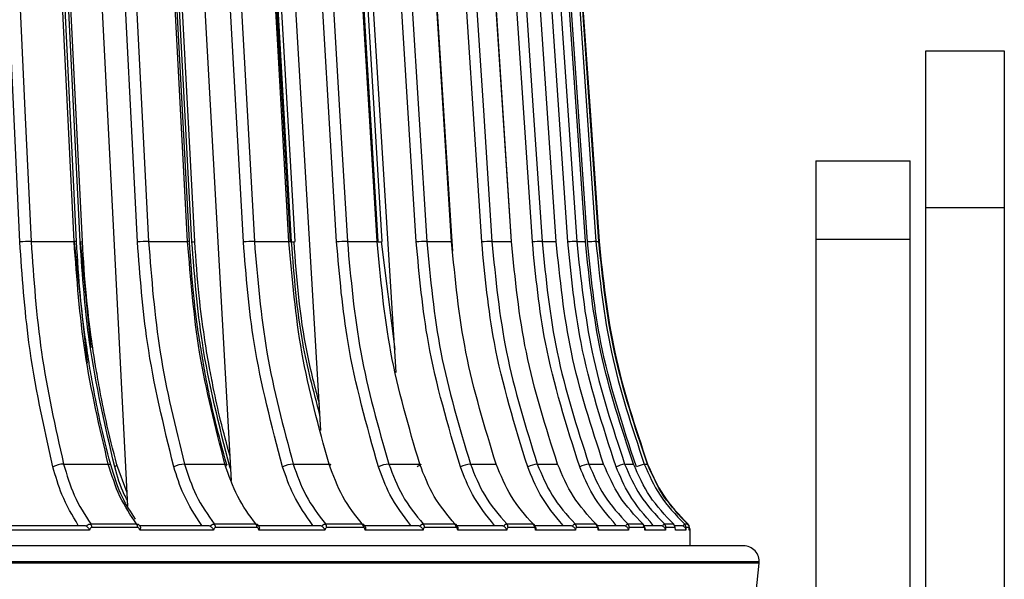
# Model space of a CAD drawing. Header units: millimetres. Extents: x -266 to 52, y -697 to -250.
# Tile 25 of 27: x -11 to 52, y -443 to -407. Entities that reach past the tile are written whole.
import ezdxf

# ---------------------------------------------------------------- set-up
doc = ezdxf.new("R2010")
doc.units = ezdxf.units.MM

msp = doc.modelspace()

# ---------------------------------------------------------------- linework, layer by layer
at = {"color": 7, "linetype": 'Continuous', "lineweight": 25}
for p, q in [((12.908, -383.222), (15.265, -421.075)), ((-3.774, -437.917), (-6.518, -384.334)), ((2.826, -436.289), (-0.053, -384.334)), ((8.521, -433.104), (5.639, -384.334)), ((13.311, -429.408), (10.505, -384.334)), ((47.029, -408.947), (52.029, -408.947)), ((47.029, -548.082), (47.029, -408.947)), ((52.029, -408.947), (52.029, -548.082)), ((40.029, -415.947), (46.029, -415.947)), ((40.029, -415.947), (40.029, -450.447)), ((46.029, -477.447), (46.029, -415.947)), ((16.925, -421.697), (16.655, -417.533)), ((52.029, -418.947), (47.029, -418.947)), ((-9.931, -421.075), (-7.187, -421.075)), ((-7.181, -421.11), (-6.359, -428.814)), ((-6.808, -421.075), (-6.13, -427.858)), ((-2.445, -421.075), (0.039, -421.075)), ((4.289, -421.075), (6.491, -421.075)), ((10.21, -421.075), (12.109, -421.075)), ((12.17, -421.11), (12.168, -421.079)), ((12.367, -421.075), (13.22, -427.946)), ((15.265, -421.075), (16.844, -421.075)), ((19.407, -421.075), (20.653, -421.075)), ((22.599, -421.075), (23.5, -421.075)), ((24.813, -421.075), (25.361, -421.075)), ((26.028, -421.075), (26.217, -421.075)), ((26.234, -421.075), (26.228, -421.076)), ((46.029, -420.947), (40.029, -420.947)), ((-7.853, -435.245), (-5.013, -435.245)), ((-3.817, -437.079), (-4.47, -435.292)), ((-0.159, -435.245), (2.412, -435.245)), ((2.776, -435.392), (2.721, -435.421)), ((2.787, -435.597), (2.721, -435.421)), ((6.762, -435.245), (9.04, -435.245)), ((12.847, -435.245), (14.813, -435.245)), ((18.043, -435.245), (19.678, -435.245)), ((22.301, -435.245), (23.59, -435.245)), ((25.583, -435.245), (26.515, -435.245)), ((27.859, -435.245), (28.426, -435.245)), ((29.109, -435.245), (29.305, -435.245)), ((-11.358, -439.147), (-6.563, -439.147)), ((-6.128, -439.06), (-3.207, -439.06)), ((-3.14, -439.28), (-6.063, -439.28)), ((-3.063, -439.147), (1.317, -439.147)), ((1.739, -439.06), (4.383, -439.06)), ((4.456, -439.28), (1.81, -439.28)), ((4.485, -439.147), (8.411, -439.147)), ((8.815, -439.06), (11.159, -439.06)), ((11.238, -439.28), (8.892, -439.28)), ((11.219, -439.147), (14.655, -439.147)), ((15.038, -439.06), (17.059, -439.06)), ((17.144, -439.28), (15.12, -439.28)), ((17.077, -439.147), (19.992, -439.147)), ((20.35, -439.06), (22.032, -439.06)), ((22.12, -439.28), (20.437, -439.28)), ((22.113, -439.147), (24.374, -439.147)), ((24.705, -439.06), (26.031, -439.06)), ((26.122, -439.28), (24.795, -439.28)), ((26.09, -439.147), (27.761, -439.147)), ((28.061, -439.06), (29.02, -439.06)), ((29.114, -439.28), (28.154, -439.28)), ((29.06, -439.147), (30.123, -439.147)), ((30.389, -439.06), (30.972, -439.06)), ((31.067, -439.28), (30.484, -439.28)), ((31.037, -439.147), (31.437, -439.147)), ((31.668, -439.06), (31.87, -439.06)), ((31.966, -439.28), (31.764, -439.28)), ((-6.2, -439.447), (-11.337, -439.447)), ((1.686, -439.447), (-3.007, -439.447)), ((8.782, -439.447), (4.576, -439.447)), ((15.024, -439.447), (11.343, -439.447)), ((20.357, -439.447), (17.234, -439.447)), ((24.731, -439.447), (22.194, -439.447)), ((28.107, -439.447), (26.18, -439.447)), ((30.454, -439.447), (29.154, -439.447)), ((31.752, -439.447), (31.091, -439.447)), ((32.029, -439.447), (31.972, -439.447)), ((32.029, -440.447), (32.029, -439.447)), ((-207.365, -441.447), (36.423, -441.447)), ((36.418, -441.548), (-207.36, -441.548)), ((35.624, -449.447), (36.418, -441.548))]:
    msp.add_line(p, q, dxfattribs=at)
at = {"color": 7, "linetype": 'Continuous', "lineweight": 25, "flags": 128}
for points in [[(-10.638, -421.11), (-11.625, -399.912), (-12.4, -383.257)], [(-11.693, -383.222), (-11.094, -396.092), (-10.706, -404.42), (-10.318, -412.748), (-9.931, -421.075)], [(-7.187, -421.075), (-7.814, -408.205), (-8.219, -399.878), (-8.625, -391.55), (-9.03, -383.222)], [(-7.037, -421.086), (-7.93, -402.75), (-8.88, -383.232)], [(-6.806, -421.11), (-7.843, -399.912), (-8.658, -383.257)], [(-6.66, -421.086), (-7.557, -402.75), (-8.512, -383.232)], [(-3.152, -421.11), (-4.237, -399.912), (-5.09, -383.257)], [(-4.383, -383.222), (-3.724, -396.092), (-3.298, -404.42), (-2.871, -412.748), (-2.445, -421.075)], [(0.039, -421.075), (-0.645, -408.205), (-1.088, -399.878), (-1.53, -391.55), (-1.973, -383.222)], [(0.156, -421.084), (-0.818, -402.749), (-1.856, -383.231)], [(0.316, -421.11), (-0.816, -399.912), (-1.698, -383.375)], [(0.496, -421.084), (-0.482, -402.749), (-1.509, -383.517)], [(3.589, -421.11), (2.414, -399.912), (1.492, -383.257)], [(2.192, -383.222), (2.905, -396.092), (3.366, -404.42), (3.828, -412.748), (4.289, -421.075)], [(6.491, -421.075), (5.755, -408.205), (5.28, -399.878), (4.804, -391.55), (4.328, -383.222)], [(6.578, -421.083), (5.53, -402.748), (4.415, -383.23)], [(9.523, -421.11), (8.27, -399.912), (7.286, -383.257)], [(7.973, -383.222), (8.734, -396.092), (9.226, -404.42), (9.718, -412.748), (10.21, -421.075)], [(12.109, -421.075), (11.33, -408.205), (10.825, -399.878), (10.321, -391.55), (9.816, -383.222)], [(12.169, -421.082), (11.059, -402.747), (9.876, -383.228)], [(14.597, -421.11), (13.277, -399.912), (12.24, -383.257)], [(16.844, -421.075), (16.027, -408.205), (15.498, -399.878), (14.97, -391.55), (14.441, -383.222)], [(16.88, -421.081), (15.716, -402.746), (14.477, -383.227)], [(18.764, -421.11), (17.39, -399.912), (16.31, -383.257)], [(16.953, -383.222), (17.787, -396.092), (18.327, -404.42), (18.867, -412.748), (19.407, -421.075)], [(20.653, -421.075), (19.806, -408.205), (19.257, -399.878), (18.709, -391.55), (18.161, -383.222)], [(20.667, -421.08), (19.46, -402.745), (18.176, -383.227)], [(21.988, -421.11), (20.571, -399.912), (19.457, -383.257)], [(20.069, -383.222), (20.929, -396.092), (21.486, -404.42), (22.043, -412.748), (22.599, -421.075)], [(23.5, -421.075), (22.631, -408.205), (22.068, -399.878), (21.505, -391.55), (20.943, -383.222)], [(24.238, -421.11), (22.791, -399.912), (21.655, -383.257)], [(22.23, -383.222), (23.108, -396.092), (23.677, -404.42), (24.245, -412.748), (24.813, -421.075)], [(25.361, -421.075), (24.477, -408.205), (23.905, -399.878), (23.333, -391.55), (22.761, -383.222)], [(25.495, -421.11), (24.032, -399.912), (22.882, -383.257)], [(23.415, -383.222), (24.304, -396.092), (24.879, -404.42), (25.453, -412.748), (26.028, -421.075)], [(26.217, -421.075), (25.327, -408.205), (24.751, -399.878), (24.175, -391.55), (23.599, -383.222)], [(23.615, -383.222), (24.505, -396.092), (25.081, -404.42), (25.657, -412.748), (26.234, -421.075)], [(6.66, -421.11), (5.445, -399.912), (4.588, -384.947)], [(6.878, -421.083), (5.827, -402.748), (4.807, -384.947)], [(12.426, -421.082), (11.313, -402.747), (10.231, -384.947)], [(6.491, -421.075), (6.538, -421.076), (6.568, -421.078), (6.579, -421.081), (6.578, -421.083)], [(6.878, -421.08), (6.879, -421.081), (6.878, -421.083)], [(12.109, -421.075), (12.148, -421.076), (12.169, -421.078), (12.171, -421.081), (12.169, -421.082)], [(12.428, -421.078), (12.428, -421.081), (12.426, -421.082)], [(16.844, -421.075), (16.875, -421.076), (16.886, -421.078), (16.88, -421.081)], [(16.886, -421.103), (16.882, -421.103), (16.859, -421.105)], [(20.653, -421.075), (20.674, -421.076), (20.677, -421.078), (20.667, -421.08)], [(23.5, -421.075), (23.512, -421.076), (23.505, -421.078), (23.503, -421.078)], [(25.361, -421.075), (25.363, -421.076), (25.347, -421.078), (25.341, -421.079)], [(-5.013, -435.245), (-4.95, -435.248), (-4.901, -435.258), (-4.87, -435.274), (-4.857, -435.294)], [(-4.47, -435.294), (-4.469, -435.296), (-4.475, -435.323), (-4.5, -435.354), (-4.542, -435.387), (-4.6, -435.421)], [(2.412, -435.245), (2.468, -435.248), (2.508, -435.258), (2.53, -435.274), (2.534, -435.296), (2.52, -435.323), (2.487, -435.354), (2.465, -435.369)], [(9.04, -435.245), (9.088, -435.248), (9.12, -435.258), (9.133, -435.274), (9.128, -435.296), (9.105, -435.323), (9.088, -435.337)], [(14.813, -435.245), (14.853, -435.248), (14.875, -435.258), (14.88, -435.274), (14.865, -435.296), (14.833, -435.323), (14.785, -435.354), (14.722, -435.387), (14.646, -435.421)]]:
    msp.add_lwpolyline(points, dxfattribs=at)
at = {"color": 7, "linetype": 'Continuous', "lineweight": 25}
for centre, radius, start, end in [((-9.891, -429.151), 8.075, 90.28214, 95.30714), ((-7.144, -421.557), 0.483, 77.22224, 95.1084), ((-6.808, -420.65), 0.46, 270.26492, 288.76439), ((-2.366, -429.948), 8.873, 90.50972, 95.08138), ((0.078, -421.346), 0.273, 73.29098, 98.18851), ((0.298, -420.342), 0.768, 271.29621, 284.9363), ((4.414, -430.729), 9.654, 90.74096, 94.90302), ((6.601, -419.743), 1.368, 272.47982, 281.66615), ((10.39, -431.524), 10.45, 90.98825, 94.7621), ((12.044, -418.78), 2.334, 273.10259, 279.42663), ((15.515, -432.403), 11.331, 91.26591, 94.64941), ((19.753, -433.525), 12.454, 91.59258, 94.55464), ((23.095, -435.289), 14.222, 91.99501, 94.46377), ((25.601, -439.014), 17.956, 92.51512, 94.35384), ((27.829, -453.031), 32.006, 93.22466, 94.18146), ((-7.806, -436.854), 1.609, 91.6863, 117.11662), ((-0.074, -436.991), 1.748, 92.7937, 116.1019), ((6.891, -437.125), 1.884, 93.94799, 115.29537), ((13.031, -437.261), 2.025, 95.2065, 114.65468), ((18.295, -437.413), 2.183, 96.63937, 114.13737), ((22.648, -437.61), 2.391, 98.34055, 113.69274), ((26.077, -437.926), 2.727, 100.44619, 113.24861), ((28.645, -438.605), 3.45, 103.16821, 112.68592), ((30.907, -441.177), 6.199, 106.86115, 111.78517), ((-6.441, -439.272), 0.378, 358.78024, 34.12869), ((-3.508, -439.272), 0.369, 358.82792, 35.22349), ((1.456, -439.273), 0.354, 358.92659, 37.04352), ((4.109, -439.274), 0.348, 358.98854, 37.9989), ((8.555, -439.274), 0.337, 359.10665, 39.5728), ((10.905, -439.275), 0.332, 359.17623, 40.39074), ((14.796, -439.276), 0.325, 359.30213, 41.72326), ((16.822, -439.276), 0.321, 359.37296, 42.40697), ((20.121, -439.277), 0.316, 359.49582, 43.50441), ((21.807, -439.277), 0.313, 359.56214, 44.05762), ((24.486, -439.278), 0.309, 359.67245, 44.92666), ((25.815, -439.278), 0.307, 359.72938, 45.35307), ((27.849, -439.279), 0.305, 359.81932, 45.99997), ((28.81, -439.279), 0.304, 359.86294, 46.30283), ((30.182, -439.279), 0.302, 359.92655, 46.73275), ((30.766, -439.279), 0.301, 359.95405, 46.91459), ((31.464, -439.28), 0.3, 359.98728, 47.13123), ((31.666, -439.28), 0.3, 359.99695, 47.19364), ((31.683, -439.28), 0.3, 359.99777, 47.19891), ((31.729, -439.447), 0.3, 0, 36.40991), ((35.423, -441.447), 1, 354.25681, 90)]:
    msp.add_arc(centre, radius, start, end, dxfattribs=at)
for points, knots in [([(-8.539, -435.421), (-9.12, -432.81), (-10.157, -428.144), (-10.491, -423.26), (-10.638, -421.11)], [0, 0, 0, 0, 0.559687, 1, 1, 1, 1]), ([(-9.931, -421.075), (-9.763, -423.446), (-9.42, -428.282), (-8.382, -432.894), (-7.853, -435.245)], [0, 0, 0, 0, 0.490197, 1, 1, 1, 1]), ([(-5.013, -435.245), (-5.567, -432.894), (-6.652, -428.282), (-7.011, -423.446), (-7.187, -421.075)], [0, 0, 0, 0, 0.509803, 1, 1, 1, 1]), ([(-6.233, -428.791), (-6.316, -428.25), (-6.534, -426.844), (-6.836, -424.278), (-6.964, -422.241), (-7.037, -421.086)], [0, 0, 0, 0, 0.212988, 0.553905, 1, 1, 1, 1]), ([(-4.6, -435.421), (-5.21, -432.81), (-6.3, -428.144), (-6.651, -423.26), (-6.806, -421.11)], [0, 0, 0, 0, 0.5596873, 1, 1, 1, 1]), ([(-5.815, -429.026), (-5.818, -429.01), (-5.926, -428.395), (-6.139, -426.905), (-6.461, -424.279), (-6.588, -422.241), (-6.66, -421.086)], [0, 0, 0, 0, 0.006172, 0.236665, 0.567326, 1, 1, 1, 1]), ([(-0.843, -435.421), (-1.482, -432.81), (-2.623, -428.144), (-2.99, -423.26), (-3.152, -421.11)], [0, 0, 0, 0, 0.559687, 1, 1, 1, 1]), ([(-2.445, -421.075), (-2.26, -423.446), (-1.883, -428.282), (-0.741, -432.894), (-0.159, -435.245)], [0, 0, 0, 0, 0.490197, 1, 1, 1, 1]), ([(2.412, -435.245), (1.807, -432.894), (0.622, -428.282), (0.231, -423.446), (0.039, -421.075)], [0, 0, 0, 0, 0.509803, 1, 1, 1, 1]), ([(1.02, -428.699), (0.933, -428.188), (0.701, -426.811), (0.376, -424.276), (0.236, -422.239), (0.156, -421.084)], [0, 0, 0, 0, 0.203837, 0.548719, 1, 1, 1, 1]), ([(2.721, -435.421), (2.056, -432.81), (0.867, -428.144), (0.484, -423.26), (0.316, -421.11)], [0, 0, 0, 0, 0.559687, 1, 1, 1, 1]), ([(1.431, -429.095), (1.424, -429.055), (1.301, -428.415), (1.064, -426.901), (0.713, -424.277), (0.575, -422.239), (0.496, -421.084)], [0, 0, 0, 0, 0.015385, 0.243741, 0.571337, 1, 1, 1, 1]), ([(6.086, -435.421), (5.395, -432.81), (4.161, -428.144), (3.764, -423.26), (3.589, -421.11)], [0, 0, 0, 0, 0.559687, 1, 1, 1, 1]), ([(4.289, -421.075), (4.489, -423.446), (4.897, -428.282), (6.132, -432.894), (6.762, -435.245)], [0, 0, 0, 0, 0.490197, 1, 1, 1, 1]), ([(9.04, -435.245), (8.391, -432.894), (7.117, -428.282), (6.697, -423.446), (6.491, -421.075)], [0, 0, 0, 0, 0.509803, 1, 1, 1, 1]), ([(8.463, -432.126), (8.059, -430.601), (7.11, -427.016), (6.824, -423.265), (6.66, -421.11)], [0, 0, 0, 0, 0.4256539, 1, 1, 1, 1]), ([(6.792, -421.075), (6.973, -423.453), (7.241, -426.978), (8.132, -430.34), (8.422, -431.435)], [0, 0, 0, 0, 0.674375, 1, 1, 1, 1]), ([(12.187, -435.421), (11.45, -432.81), (10.133, -428.144), (9.709, -423.26), (9.523, -421.11)], [0, 0, 0, 0, 0.5596873, 1, 1, 1, 1]), ([(10.21, -421.075), (10.423, -423.446), (10.859, -428.282), (12.176, -432.894), (12.847, -435.245)], [0, 0, 0, 0, 0.490197, 1, 1, 1, 1]), ([(14.813, -435.245), (14.125, -432.894), (12.774, -428.282), (12.328, -423.446), (12.109, -421.075)], [0, 0, 0, 0, 0.509803, 1, 1, 1, 1]), ([(17.403, -435.421), (16.627, -432.81), (15.24, -428.144), (14.793, -423.26), (14.597, -421.11)], [0, 0, 0, 0, 0.5596873, 1, 1, 1, 1]), ([(15.265, -421.075), (15.489, -423.446), (15.948, -428.282), (17.335, -432.894), (18.043, -435.245)], [0, 0, 0, 0, 0.490197, 1, 1, 1, 1]), ([(19.678, -435.245), (18.956, -432.894), (17.541, -428.282), (17.073, -423.446), (16.844, -421.075)], [0, 0, 0, 0, 0.5098032, 1, 1, 1, 1]), ([(21.687, -435.421), (20.879, -432.81), (19.434, -428.144), (18.969, -423.26), (18.764, -421.11)], [0, 0, 0, 0, 0.559687, 1, 1, 1, 1]), ([(19.407, -421.075), (19.641, -423.446), (20.118, -428.282), (21.564, -432.894), (22.301, -435.245)], [0, 0, 0, 0, 0.490197, 1, 1, 1, 1]), ([(23.59, -435.245), (22.842, -432.894), (21.375, -428.282), (20.89, -423.446), (20.653, -421.075)], [0, 0, 0, 0, 0.509803, 1, 1, 1, 1]), ([(25.001, -435.421), (24.168, -432.81), (22.678, -428.144), (22.199, -423.26), (21.988, -421.11)], [0, 0, 0, 0, 0.5596873, 1, 1, 1, 1]), ([(22.599, -421.075), (22.841, -423.446), (23.333, -428.282), (24.823, -432.894), (25.583, -435.245)], [0, 0, 0, 0, 0.490197, 1, 1, 1, 1]), ([(26.515, -435.245), (25.747, -432.894), (24.241, -428.282), (23.744, -423.446), (23.5, -421.075)], [0, 0, 0, 0, 0.509803, 1, 1, 1, 1]), ([(27.315, -435.421), (26.464, -432.81), (24.943, -428.144), (24.454, -423.26), (24.238, -421.11)], [0, 0, 0, 0, 0.5596873, 1, 1, 1, 1]), ([(24.813, -421.075), (25.06, -423.446), (25.562, -428.282), (27.084, -432.894), (27.859, -435.245)], [0, 0, 0, 0, 0.490197, 1, 1, 1, 1]), ([(28.426, -435.245), (27.645, -432.894), (26.114, -428.282), (25.608, -423.446), (25.361, -421.075)], [0, 0, 0, 0, 0.509803, 1, 1, 1, 1]), ([(28.607, -435.421), (27.746, -432.81), (26.208, -428.144), (25.713, -423.26), (25.495, -421.11)], [0, 0, 0, 0, 0.559687, 1, 1, 1, 1]), ([(26.028, -421.075), (26.277, -423.446), (26.786, -428.282), (28.325, -432.894), (29.109, -435.245)], [0, 0, 0, 0, 0.490197, 1, 1, 1, 1]), ([(29.305, -435.245), (28.519, -432.894), (26.976, -428.282), (26.467, -423.446), (26.217, -421.075)], [0, 0, 0, 0, 0.509803, 1, 1, 1, 1]), ([(26.234, -421.075), (26.483, -423.446), (26.993, -428.282), (28.535, -432.894), (29.322, -435.245)], [0, 0, 0, 0, 0.490197, 1, 1, 1, 1]), ([(2.535, -435.288), (2.277, -434.351), (1.831, -432.732), (1.375, -430.612), (1.125, -429.353), (1.034, -428.791), (1.02, -428.699)], [0, 0, 0, 0, 0.433682, 0.749356, 0.959076, 1, 1, 1, 1]), ([(-4.857, -435.294), (-5.094, -434.357), (-5.502, -432.738), (-5.92, -430.617), (-6.144, -429.387), (-6.223, -428.853), (-6.233, -428.791)], [0, 0, 0, 0, 0.439398, 0.759234, 0.97172, 1, 1, 1, 1]), ([(-4.47, -435.294), (-4.707, -434.356), (-5.116, -432.736), (-5.54, -430.634), (-5.738, -429.478), (-5.815, -429.026)], [0, 0, 0, 0, 0.455609, 0.787244, 1, 1, 1, 1]), ([(2.74, -434.743), (2.532, -433.986), (2.137, -432.547), (1.723, -430.653), (1.511, -429.522), (1.431, -429.095)], [0, 0, 0, 0, 0.408304, 0.776517, 1, 1, 1, 1]), ([(-6.922, -439.147), (-7.297, -438.519), (-7.966, -437.397), (-8.364, -436.024), (-8.539, -435.421)], [0, 0, 0, 0, 0.560781, 1, 1, 1, 1]), ([(-7.853, -435.245), (-7.65, -435.928), (-7.227, -437.349), (-6.504, -438.475), (-6.128, -439.06)], [0, 0, 0, 0, 0.480094, 1, 1, 1, 1]), ([(-3.207, -439.06), (-3.586, -438.498), (-4.344, -437.376), (-4.79, -435.955), (-5.013, -435.245)], [0, 0, 0, 0, 0.5, 1, 1, 1, 1]), ([(-3.27, -438.744), (-3.562, -438.311), (-4.239, -437.306), (-4.633, -436.023), (-4.858, -435.293)], [0, 0, 0, 0, 0.431618, 1, 1, 1, 1]), ([(-3.793, -437.541), (-3.862, -437.423), (-4.223, -436.799), (-4.431, -436.038), (-4.6, -435.421)], [0, 0, 0, 0, 0.189367, 1, 1, 1, 1]), ([(0.935, -439.147), (0.523, -438.519), (-0.212, -437.397), (-0.651, -436.024), (-0.843, -435.421)], [0, 0, 0, 0, 0.560781, 1, 1, 1, 1]), ([(-0.159, -435.245), (0.064, -435.928), (0.53, -437.349), (1.325, -438.475), (1.739, -439.06)], [0, 0, 0, 0, 0.4800942, 1, 1, 1, 1]), ([(4.383, -439.06), (3.969, -438.498), (3.142, -437.376), (2.655, -435.955), (2.412, -435.245)], [0, 0, 0, 0, 0.5, 1, 1, 1, 1]), ([(8.011, -439.147), (7.564, -438.519), (6.769, -437.397), (6.295, -436.024), (6.086, -435.421)], [0, 0, 0, 0, 0.560781, 1, 1, 1, 1]), ([(6.762, -435.245), (7.003, -435.928), (7.507, -437.349), (8.368, -438.475), (8.815, -439.06)], [0, 0, 0, 0, 0.480094, 1, 1, 1, 1]), ([(11.159, -439.06), (10.714, -438.498), (9.825, -437.376), (9.302, -435.955), (9.04, -435.245)], [0, 0, 0, 0, 0.5, 1, 1, 1, 1]), ([(14.239, -439.147), (13.763, -438.519), (12.915, -437.397), (12.409, -436.024), (12.187, -435.421)], [0, 0, 0, 0, 0.560781, 1, 1, 1, 1]), ([(12.847, -435.245), (13.105, -435.928), (13.643, -437.349), (14.561, -438.475), (15.038, -439.06)], [0, 0, 0, 0, 0.480094, 1, 1, 1, 1]), ([(17.059, -439.06), (16.588, -438.498), (15.645, -437.376), (15.091, -435.955), (14.813, -435.245)], [0, 0, 0, 0, 0.5, 1, 1, 1, 1]), ([(19.565, -439.147), (19.064, -438.519), (18.17, -437.397), (17.637, -436.024), (17.403, -435.421)], [0, 0, 0, 0, 0.560781, 1, 1, 1, 1]), ([(18.043, -435.245), (18.315, -435.928), (18.881, -437.349), (19.848, -438.475), (20.35, -439.06)], [0, 0, 0, 0, 0.480094, 1, 1, 1, 1]), ([(22.032, -439.06), (21.538, -438.498), (20.55, -437.376), (19.969, -435.955), (19.678, -435.245)], [0, 0, 0, 0, 0.5, 1, 1, 1, 1]), ([(23.939, -439.147), (23.417, -438.519), (22.486, -437.397), (21.931, -436.024), (21.687, -435.421)], [0, 0, 0, 0, 0.560781, 1, 1, 1, 1]), ([(22.301, -435.245), (22.584, -435.928), (23.174, -437.349), (24.181, -438.475), (24.705, -439.06)], [0, 0, 0, 0, 0.480094, 1, 1, 1, 1]), ([(26.031, -439.06), (25.518, -438.498), (24.494, -437.376), (23.892, -435.955), (23.59, -435.245)], [0, 0, 0, 0, 0.5, 1, 1, 1, 1]), ([(27.323, -439.147), (26.785, -438.519), (25.825, -437.397), (25.252, -436.024), (25.001, -435.421)], [0, 0, 0, 0, 0.5607812, 1, 1, 1, 1]), ([(25.583, -435.245), (25.875, -435.928), (26.483, -437.349), (27.521, -438.475), (28.061, -439.06)], [0, 0, 0, 0, 0.480094, 1, 1, 1, 1]), ([(29.02, -439.06), (28.494, -438.498), (27.442, -437.376), (26.824, -435.955), (26.515, -435.245)], [0, 0, 0, 0, 0.5, 1, 1, 1, 1]), ([(29.685, -439.147), (29.136, -438.519), (28.156, -437.397), (27.571, -436.024), (27.315, -435.421)], [0, 0, 0, 0, 0.560781, 1, 1, 1, 1]), ([(27.859, -435.245), (28.157, -435.928), (28.778, -437.349), (29.838, -438.475), (30.389, -439.06)], [0, 0, 0, 0, 0.480094, 1, 1, 1, 1]), ([(30.972, -439.06), (30.437, -438.498), (29.368, -437.376), (28.74, -435.955), (28.426, -435.245)], [0, 0, 0, 0, 0.5, 1, 1, 1, 1]), ([(29.109, -435.245), (29.411, -435.928), (30.038, -437.349), (31.111, -438.475), (31.668, -439.06)], [0, 0, 0, 0, 0.480094, 1, 1, 1, 1]), ([(31.87, -439.06), (31.331, -438.498), (30.254, -437.376), (29.621, -435.955), (29.305, -435.245)], [0, 0, 0, 0, 0.5, 1, 1, 1, 1]), ([(29.322, -435.245), (29.624, -435.928), (30.253, -437.349), (31.328, -438.475), (31.887, -439.06)], [0, 0, 0, 0, 0.480094, 1, 1, 1, 1]), ([(-6.563, -439.147), (-6.536, -439.149), (-6.482, -439.152), (-6.436, -439.176), (-6.414, -439.187)], [0, 0, 0, 0, 0.501334, 1, 1, 1, 1]), ([(-6.414, -439.187), (-6.369, -439.153), (-6.3, -439.101), (-6.201, -439.065), (-6.153, -439.061), (-6.128, -439.06)], [0, 0, 0, 0, 0.480439, 0.736529, 1, 1, 1, 1]), ([(-6.414, -439.187), (-6.393, -439.203), (-6.352, -439.233), (-6.295, -439.298), (-6.243, -439.372), (-6.214, -439.422), (-6.2, -439.447)], [0, 0, 0, 0, 0.236075, 0.479693, 0.733544, 1, 1, 1, 1]), ([(-6.063, -439.28), (-6.081, -439.284), (-6.118, -439.292), (-6.17, -439.352), (-6.189, -439.411), (-6.2, -439.447)], [0, 0, 0, 0, 0.279609, 0.560001, 1, 1, 1, 1]), ([(-3.207, -439.06), (-3.184, -439.061), (-3.14, -439.065), (-3.064, -439.101), (-3.028, -439.153), (-3.005, -439.187)], [0, 0, 0, 0, 0.263471, 0.519561, 1, 1, 1, 1]), ([(-3.007, -439.447), (-3.014, -439.424), (-3.026, -439.377), (-3.059, -439.323), (-3.098, -439.287), (-3.126, -439.282), (-3.14, -439.28)], [0, 0, 0, 0, 0.281116, 0.559961, 0.780263, 1, 1, 1, 1]), ([(-3.005, -439.187), (-2.994, -439.203), (-2.973, -439.233), (-2.964, -439.298), (-2.973, -439.372), (-2.996, -439.422), (-3.007, -439.447)], [0, 0, 0, 0, 0.236075, 0.479693, 0.733544, 1, 1, 1, 1]), ([(1.317, -439.147), (1.345, -439.149), (1.4, -439.152), (1.448, -439.176), (1.472, -439.187)], [0, 0, 0, 0, 0.501334, 1, 1, 1, 1]), ([(1.472, -439.187), (1.514, -439.153), (1.58, -439.101), (1.671, -439.065), (1.716, -439.061), (1.739, -439.06)], [0, 0, 0, 0, 0.480439, 0.736529, 1, 1, 1, 1]), ([(1.472, -439.187), (1.493, -439.203), (1.537, -439.233), (1.595, -439.298), (1.646, -439.372), (1.672, -439.422), (1.686, -439.447)], [0, 0, 0, 0, 0.236075, 0.479693, 0.733544, 1, 1, 1, 1]), ([(1.81, -439.28), (1.793, -439.284), (1.76, -439.292), (1.713, -439.352), (1.696, -439.411), (1.686, -439.447)], [0, 0, 0, 0, 0.279609, 0.560001, 1, 1, 1, 1]), ([(4.383, -439.06), (4.403, -439.061), (4.443, -439.065), (4.509, -439.101), (4.539, -439.153), (4.558, -439.187)], [0, 0, 0, 0, 0.263471, 0.519561, 1, 1, 1, 1]), ([(4.576, -439.447), (4.57, -439.424), (4.559, -439.377), (4.529, -439.323), (4.494, -439.287), (4.469, -439.282), (4.456, -439.28)], [0, 0, 0, 0, 0.281116, 0.559961, 0.780263, 1, 1, 1, 1]), ([(4.558, -439.187), (4.57, -439.203), (4.595, -439.233), (4.609, -439.298), (4.606, -439.372), (4.586, -439.422), (4.576, -439.447)], [0, 0, 0, 0, 0.236075, 0.479693, 0.733544, 1, 1, 1, 1]), ([(8.411, -439.147), (8.439, -439.149), (8.496, -439.152), (8.545, -439.176), (8.57, -439.187)], [0, 0, 0, 0, 0.501334, 1, 1, 1, 1]), ([(8.57, -439.187), (8.61, -439.153), (8.671, -439.101), (8.755, -439.065), (8.795, -439.061), (8.815, -439.06)], [0, 0, 0, 0, 0.480439, 0.736529, 1, 1, 1, 1]), ([(8.57, -439.187), (8.592, -439.203), (8.637, -439.233), (8.695, -439.298), (8.746, -439.372), (8.77, -439.422), (8.782, -439.447)], [0, 0, 0, 0, 0.236075, 0.479693, 0.733544, 1, 1, 1, 1]), ([(8.892, -439.28), (8.878, -439.284), (8.848, -439.292), (8.806, -439.352), (8.791, -439.411), (8.782, -439.447)], [0, 0, 0, 0, 0.279609, 0.560001, 1, 1, 1, 1]), ([(11.159, -439.06), (11.176, -439.061), (11.212, -439.065), (11.267, -439.101), (11.29, -439.153), (11.305, -439.187)], [0, 0, 0, 0, 0.263471, 0.519561, 1, 1, 1, 1]), ([(11.343, -439.447), (11.338, -439.424), (11.328, -439.377), (11.302, -439.323), (11.271, -439.287), (11.249, -439.282), (11.238, -439.28)], [0, 0, 0, 0, 0.281116, 0.559961, 0.780263, 1, 1, 1, 1]), ([(11.305, -439.187), (11.319, -439.203), (11.348, -439.233), (11.368, -439.298), (11.369, -439.372), (11.352, -439.422), (11.343, -439.447)], [0, 0, 0, 0, 0.236075, 0.479693, 0.733544, 1, 1, 1, 1]), ([(14.655, -439.147), (14.683, -439.149), (14.74, -439.152), (14.791, -439.176), (14.817, -439.187)], [0, 0, 0, 0, 0.501334, 1, 1, 1, 1]), ([(14.817, -439.187), (14.854, -439.153), (14.91, -439.101), (14.985, -439.065), (15.02, -439.061), (15.038, -439.06)], [0, 0, 0, 0, 0.480439, 0.736529, 1, 1, 1, 1]), ([(14.817, -439.187), (14.839, -439.203), (14.885, -439.233), (14.944, -439.298), (14.992, -439.372), (15.013, -439.422), (15.024, -439.447)], [0, 0, 0, 0, 0.236075, 0.479693, 0.733544, 1, 1, 1, 1]), ([(15.12, -439.28), (15.108, -439.284), (15.082, -439.292), (15.045, -439.352), (15.032, -439.411), (15.024, -439.447)], [0, 0, 0, 0, 0.279609, 0.560001, 1, 1, 1, 1]), ([(17.059, -439.06), (17.075, -439.061), (17.105, -439.065), (17.15, -439.101), (17.166, -439.153), (17.176, -439.187)], [0, 0, 0, 0, 0.263471, 0.519561, 1, 1, 1, 1]), ([(17.246, -439.302), (17.238, -439.278), (17.221, -439.224), (17.184, -439.151), (17.149, -439.11), (17.132, -439.09)], [0, 0, 0, 0, 0.296211, 0.646402, 1, 1, 1, 1]), ([(17.234, -439.447), (17.23, -439.424), (17.221, -439.377), (17.199, -439.323), (17.172, -439.287), (17.153, -439.282), (17.144, -439.28)], [0, 0, 0, 0, 0.281116, 0.559961, 0.780263, 1, 1, 1, 1]), ([(17.176, -439.187), (17.192, -439.203), (17.224, -439.233), (17.249, -439.298), (17.255, -439.372), (17.241, -439.422), (17.234, -439.447)], [0, 0, 0, 0, 0.236075, 0.479693, 0.733544, 1, 1, 1, 1]), ([(19.992, -439.147), (20.02, -439.149), (20.077, -439.152), (20.129, -439.176), (20.155, -439.187)], [0, 0, 0, 0, 0.501334, 1, 1, 1, 1]), ([(20.155, -439.187), (20.189, -439.153), (20.24, -439.101), (20.306, -439.065), (20.336, -439.061), (20.35, -439.06)], [0, 0, 0, 0, 0.480439, 0.736529, 1, 1, 1, 1]), ([(20.155, -439.187), (20.178, -439.203), (20.225, -439.233), (20.282, -439.298), (20.329, -439.372), (20.347, -439.422), (20.357, -439.447)], [0, 0, 0, 0, 0.236075, 0.479693, 0.733544, 1, 1, 1, 1]), ([(20.437, -439.28), (20.426, -439.284), (20.405, -439.292), (20.374, -439.352), (20.363, -439.411), (20.357, -439.447)], [0, 0, 0, 0, 0.279609, 0.560001, 1, 1, 1, 1]), ([(22.032, -439.06), (22.044, -439.061), (22.068, -439.064), (22.084, -439.084), (22.091, -439.094)], [0, 0, 0, 0, 0.5248305, 1, 1, 1, 1]), ([(22.203, -439.349), (22.197, -439.317), (22.186, -439.252), (22.143, -439.157), (22.104, -439.109), (22.083, -439.082)], [0, 0, 0, 0, 0.298988, 0.61725, 1, 1, 1, 1]), ([(22.117, -439.187), (22.135, -439.203), (22.17, -439.233), (22.2, -439.298), (22.211, -439.372), (22.2, -439.422), (22.194, -439.447)], [0, 0, 0, 0, 0.236075, 0.479693, 0.733544, 1, 1, 1, 1]), ([(22.194, -439.447), (22.191, -439.424), (22.184, -439.377), (22.166, -439.323), (22.144, -439.287), (22.128, -439.282), (22.12, -439.28)], [0, 0, 0, 0, 0.281116, 0.559961, 0.780263, 1, 1, 1, 1]), ([(24.374, -439.147), (24.402, -439.149), (24.459, -439.152), (24.511, -439.176), (24.537, -439.187)], [0, 0, 0, 0, 0.5013338, 1, 1, 1, 1]), ([(24.537, -439.187), (24.567, -439.153), (24.613, -439.101), (24.669, -439.065), (24.693, -439.061), (24.705, -439.06)], [0, 0, 0, 0, 0.480439, 0.736529, 1, 1, 1, 1]), ([(24.537, -439.187), (24.56, -439.203), (24.607, -439.233), (24.663, -439.298), (24.707, -439.372), (24.723, -439.422), (24.731, -439.447)], [0, 0, 0, 0, 0.236075, 0.479693, 0.733544, 1, 1, 1, 1]), ([(24.795, -439.28), (24.786, -439.284), (24.769, -439.292), (24.745, -439.352), (24.736, -439.411), (24.731, -439.447)], [0, 0, 0, 0, 0.279609, 0.560001, 1, 1, 1, 1]), ([(26.031, -439.06), (26.04, -439.061), (26.059, -439.065), (26.082, -439.101), (26.083, -439.153), (26.084, -439.187)], [0, 0, 0, 0, 0.263471, 0.5195608, 1, 1, 1, 1]), ([(26.186, -439.38), (26.18, -439.34), (26.169, -439.264), (26.125, -439.156), (26.086, -439.105), (26.065, -439.077)], [0, 0, 0, 0, 0.341138, 0.637603, 1, 1, 1, 1]), ([(26.084, -439.187), (26.103, -439.203), (26.141, -439.233), (26.175, -439.298), (26.191, -439.372), (26.184, -439.422), (26.18, -439.447)], [0, 0, 0, 0, 0.236075, 0.479693, 0.733544, 1, 1, 1, 1]), ([(26.18, -439.447), (26.177, -439.424), (26.172, -439.377), (26.158, -439.323), (26.14, -439.287), (26.128, -439.282), (26.122, -439.28)], [0, 0, 0, 0, 0.281116, 0.559961, 0.780263, 1, 1, 1, 1]), ([(27.761, -439.147), (27.789, -439.149), (27.844, -439.152), (27.896, -439.176), (27.922, -439.187)], [0, 0, 0, 0, 0.501334, 1, 1, 1, 1]), ([(27.922, -439.187), (27.948, -439.153), (27.988, -439.101), (28.034, -439.065), (28.052, -439.061), (28.061, -439.06)], [0, 0, 0, 0, 0.480439, 0.736529, 1, 1, 1, 1]), ([(27.922, -439.187), (27.945, -439.203), (27.993, -439.233), (28.047, -439.298), (28.088, -439.372), (28.1, -439.422), (28.107, -439.447)], [0, 0, 0, 0, 0.236075, 0.479693, 0.733544, 1, 1, 1, 1]), ([(28.154, -439.28), (28.148, -439.284), (28.135, -439.292), (28.117, -439.352), (28.111, -439.411), (28.107, -439.447)], [0, 0, 0, 0, 0.279609, 0.560001, 1, 1, 1, 1]), ([(29.02, -439.06), (29.026, -439.062), (29.038, -439.067), (29.047, -439.08), (29.046, -439.097), (29.046, -439.097)], [0, 0, 0, 0, 0.5012503, 0.9884581, 1, 1, 1, 1]), ([(29.161, -439.426), (29.153, -439.36), (29.141, -439.26), (29.096, -439.144), (29.058, -439.097), (29.039, -439.073)], [0, 0, 0, 0, 0.494922, 0.747172, 1, 1, 1, 1]), ([(29.041, -439.187), (29.061, -439.203), (29.102, -439.233), (29.14, -439.298), (29.161, -439.372), (29.157, -439.422), (29.154, -439.447)], [0, 0, 0, 0, 0.236075, 0.479693, 0.733544, 1, 1, 1, 1]), ([(29.154, -439.447), (29.153, -439.424), (29.149, -439.377), (29.139, -439.323), (29.127, -439.287), (29.118, -439.282), (29.114, -439.28)], [0, 0, 0, 0, 0.281116, 0.559961, 0.780263, 1, 1, 1, 1]), ([(30.123, -439.147), (30.15, -439.149), (30.204, -439.152), (30.255, -439.176), (30.281, -439.187)], [0, 0, 0, 0, 0.501334, 1, 1, 1, 1]), ([(30.281, -439.187), (30.303, -439.153), (30.337, -439.101), (30.371, -439.065), (30.383, -439.061), (30.389, -439.06)], [0, 0, 0, 0, 0.480439, 0.736529, 1, 1, 1, 1]), ([(30.281, -439.187), (30.304, -439.203), (30.351, -439.233), (30.403, -439.298), (30.44, -439.372), (30.449, -439.422), (30.454, -439.447)], [0, 0, 0, 0, 0.236075, 0.479693, 0.733544, 1, 1, 1, 1]), ([(30.484, -439.28), (30.48, -439.284), (30.472, -439.292), (30.461, -439.352), (30.457, -439.411), (30.454, -439.447)], [0, 0, 0, 0, 0.279609, 0.560001, 1, 1, 1, 1]), ([(31.074, -439.291), (31.073, -439.274), (31.072, -439.25), (31.063, -439.228), (31.06, -439.22)], [0, 0, 0, 0, 0.651965, 1, 1, 1, 1]), ([(31.091, -439.447), (31.09, -439.424), (31.088, -439.377), (31.082, -439.323), (31.075, -439.287), (31.07, -439.282), (31.067, -439.28)], [0, 0, 0, 0, 0.281116, 0.559961, 0.780263, 1, 1, 1, 1]), ([(31.437, -439.147), (31.464, -439.149), (31.516, -439.152), (31.566, -439.176), (31.591, -439.187)], [0, 0, 0, 0, 0.501334, 1, 1, 1, 1]), ([(31.591, -439.187), (31.609, -439.153), (31.636, -439.101), (31.659, -439.065), (31.665, -439.061), (31.668, -439.06)], [0, 0, 0, 0, 0.480439, 0.736529, 1, 1, 1, 1]), ([(31.591, -439.187), (31.614, -439.203), (31.66, -439.233), (31.709, -439.298), (31.743, -439.372), (31.749, -439.422), (31.752, -439.447)], [0, 0, 0, 0, 0.236075, 0.479693, 0.733544, 1, 1, 1, 1]), ([(31.764, -439.28), (31.763, -439.284), (31.759, -439.292), (31.755, -439.352), (31.753, -439.411), (31.752, -439.447)], [0, 0, 0, 0, 0.279609, 0.560001, 1, 1, 1, 1]), ([(31.972, -439.282), (31.972, -439.272), (31.971, -439.25), (31.964, -439.23), (31.96, -439.219)], [0, 0, 0, 0, 0.432602, 1, 1, 1, 1]), ([(31.972, -439.447), (31.971, -439.424), (31.971, -439.377), (31.969, -439.323), (31.968, -439.287), (31.966, -439.282), (31.966, -439.28)], [0, 0, 0, 0, 0.281116, 0.559961, 0.780263, 1, 1, 1, 1]), ([(35.423, -440.447), (35.322, -440.447), (35.12, -440.447), (33.498, -440.447), (30.954, -440.447), (27.456, -440.447), (23.113, -440.447), (17.727, -440.447), (11.263, -440.447), (3.734, -440.447), (-4.317, -440.447), (-12.764, -440.447), (-21.455, -440.447), (-30.254, -440.447), (-38.984, -440.447), (-47.546, -440.447), (-56.648, -440.447), (-66.189, -440.447), (-76.04, -440.447), (-82.405, -440.447), (-85.471, -440.447)], [0, 0, 0, 0, 0.0593725, 0.1184881, 0.1770965, 0.23496, 0.2918595, 0.3475981, 0.4115609, 0.4734441, 0.5330701, 0.5903135, 0.6460695, 0.6992396, 0.749827, 0.7978671, 0.8434209, 0.8994432, 0.9515569, 1, 1, 1, 1])]:
    msp.add_open_spline(points, degree=3, knots=knots, dxfattribs=at)

doc.saveas('drawing.dxf')
